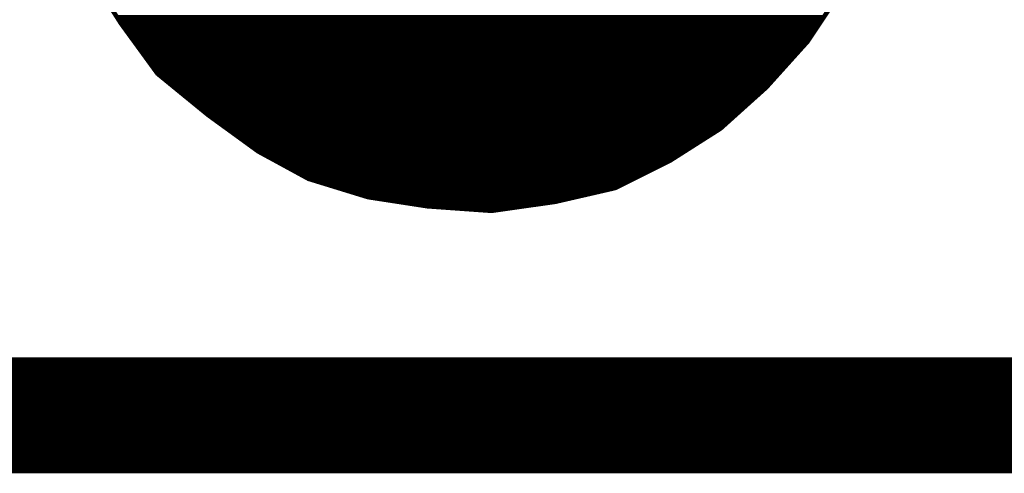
# Model space of a CAD drawing. Extents: x -35 to 35, y -57 to 81.
# Tile 3 of 153: x -20.465 to -18.314, y -11.557 to -10.565. Entities that reach past the tile are written whole.
import ezdxf

# ---------------------------------------------------------------- set-up
doc = ezdxf.new("R2010")
doc.units = 0
doc.layers.add('20', color=253, linetype='CONTINUOUS')
doc.layers.add('21', color=7, linetype='CONTINUOUS')

msp = doc.modelspace()

# ---------------------------------------------------------------- linework, layer by layer
at = {"layer": '20', "const_width": 0.254}
msp.add_lwpolyline([(-10.16, -11.43), (-25.4, -11.43)], dxfattribs=at)
at = {"layer": '21', "const_width": 0.01}
for points in [[(-20.314, -10.463), (-20.244, -10.573)], [(-18.744, -10.613), (-18.664, -10.493)], [(-20.2523, -10.56), (-18.7087, -10.56)], [(-20.2459, -10.57), (-18.7153, -10.57)], [(-20.244, -10.573), (-20.164, -10.683)], [(-20.2389, -10.58), (-18.722, -10.58)], [(-20.2316, -10.59), (-18.7287, -10.59)], [(-20.2244, -10.6), (-18.7353, -10.6)], [(-20.2171, -10.61), (-18.742, -10.61)], [(-20.2098, -10.62), (-18.7503, -10.62)], [(-20.2025, -10.63), (-18.7593, -10.63)], [(-18.834, -10.713), (-18.744, -10.613)], [(-20.1953, -10.64), (-18.7683, -10.64)], [(-20.188, -10.65), (-18.7773, -10.65)], [(-20.1807, -10.66), (-18.7863, -10.66)], [(-20.1735, -10.67), (-18.7953, -10.67)], [(-20.1662, -10.68), (-18.8043, -10.68)], [(-20.164, -10.683), (-20.054, -10.773)], [(-20.1554, -10.69), (-18.8133, -10.69)], [(-20.1432, -10.7), (-18.8223, -10.7)], [(-20.131, -10.71), (-18.8313, -10.71)], [(-18.934, -10.803), (-18.834, -10.713)], [(-20.1188, -10.72), (-18.8418, -10.72)], [(-20.1066, -10.73), (-18.8529, -10.73)], [(-20.0943, -10.74), (-18.864, -10.74)], [(-20.0821, -10.75), (-18.8751, -10.75)], [(-20.0699, -10.76), (-18.8862, -10.76)], [(-20.0577, -10.77), (-18.8973, -10.77)], [(-20.054, -10.773), (-19.944, -10.853)], [(-20.0444, -10.78), (-18.9084, -10.78)], [(-20.0306, -10.79), (-18.9196, -10.79)], [(-20.0169, -10.8), (-18.9307, -10.8)], [(-19.044, -10.873), (-18.934, -10.803)], [(-20.0031, -10.81), (-18.945, -10.81)], [(-19.9894, -10.82), (-18.9607, -10.82)], [(-19.9756, -10.83), (-18.9764, -10.83)], [(-19.9619, -10.84), (-18.9921, -10.84)], [(-19.9481, -10.85), (-19.0079, -10.85)], [(-19.944, -10.853), (-19.834, -10.913)], [(-19.9312, -10.86), (-19.0236, -10.86)], [(-19.9128, -10.87), (-19.0393, -10.87)], [(-19.8945, -10.88), (-19.058, -10.88)], [(-19.164, -10.933), (-19.044, -10.873)], [(-19.8762, -10.89), (-19.078, -10.89)], [(-19.8578, -10.9), (-19.098, -10.9)], [(-19.8395, -10.91), (-19.118, -10.91)], [(-19.834, -10.913), (-19.704, -10.953)], [(-19.8113, -10.92), (-19.138, -10.92)], [(-19.7788, -10.93), (-19.158, -10.93)], [(-19.7462, -10.94), (-19.1943, -10.94)], [(-19.7138, -10.95), (-19.2377, -10.95)], [(-19.704, -10.953), (-19.574, -10.973)], [(-19.294, -10.963), (-19.164, -10.933)], [(-19.6585, -10.96), (-19.281, -10.96)], [(-19.5935, -10.97), (-19.343, -10.97)], [(-19.574, -10.973), (-19.434, -10.983)], [(-19.434, -10.983), (-19.294, -10.963)], [(-19.476, -10.98), (-19.413, -10.98)]]:
    msp.add_lwpolyline(points, dxfattribs=at)
at = {"layer": '21', "const_width": 0.005}
for points in [[(-20.2459, -10.5675, 1), (-20.2459, -10.5725)], [(-20.242, -10.5715, 1), (-20.246, -10.5745)], [(-20.2461, -10.5743, 1), (-20.2419, -10.5717)], [(-20.2389, -10.5775, 1), (-20.2389, -10.5825)], [(-18.722, -10.5825, 1), (-18.722, -10.5775)], [(-18.7153, -10.5725, 1), (-18.7153, -10.5675)], [(-20.2316, -10.5875, 1), (-20.2316, -10.5925)], [(-20.2244, -10.5975, 1), (-20.2244, -10.6025)], [(-18.7353, -10.6025, 1), (-18.7353, -10.5975)], [(-18.7287, -10.5925, 1), (-18.7287, -10.5875)], [(-20.2171, -10.6075, 1), (-20.2171, -10.6125)], [(-20.2098, -10.6175, 1), (-20.2098, -10.6225)], [(-20.2025, -10.6275, 1), (-20.2025, -10.6325)], [(-18.7593, -10.6325, 1), (-18.7593, -10.6275)], [(-18.7503, -10.6225, 1), (-18.7503, -10.6175)], [(-18.7461, -10.6116, 1), (-18.7419, -10.6144)], [(-18.7421, -10.6147, 1), (-18.7459, -10.6113)], [(-18.742, -10.6125, 1), (-18.742, -10.6075)], [(-20.1953, -10.6375, 1), (-20.1953, -10.6425)], [(-20.188, -10.6475, 1), (-20.188, -10.6525)], [(-18.7773, -10.6525, 1), (-18.7773, -10.6475)], [(-18.7683, -10.6425, 1), (-18.7683, -10.6375)], [(-20.1807, -10.6575, 1), (-20.1807, -10.6625)], [(-20.1735, -10.6675, 1), (-20.1735, -10.6725)], [(-18.7953, -10.6725, 1), (-18.7953, -10.6675)], [(-18.7863, -10.6625, 1), (-18.7863, -10.6575)], [(-20.1662, -10.6775, 1), (-20.1662, -10.6825)], [(-20.1624, -10.6811, 1), (-20.1656, -10.6849)], [(-20.166, -10.6845, 1), (-20.162, -10.6815)], [(-20.1554, -10.6875, 1), (-20.1554, -10.6925)], [(-18.8133, -10.6925, 1), (-18.8133, -10.6875)], [(-18.8043, -10.6825, 1), (-18.8043, -10.6775)], [(-20.1432, -10.6975, 1), (-20.1432, -10.7025)], [(-20.131, -10.7075, 1), (-20.131, -10.7125)], [(-18.8359, -10.7113, 1), (-18.8321, -10.7147)], [(-18.8323, -10.7149, 1), (-18.8357, -10.7111)], [(-18.8313, -10.7125, 1), (-18.8313, -10.7075)], [(-18.8223, -10.7025, 1), (-18.8223, -10.6975)], [(-20.1188, -10.7175, 1), (-20.1188, -10.7225)], [(-20.1066, -10.7275, 1), (-20.1066, -10.7325)], [(-18.8529, -10.7325, 1), (-18.8529, -10.7275)], [(-18.8418, -10.7225, 1), (-18.8418, -10.7175)], [(-20.0943, -10.7375, 1), (-20.0943, -10.7425)], [(-20.0821, -10.7475, 1), (-20.0821, -10.7525)], [(-20.0699, -10.7575, 1), (-20.0699, -10.7625)], [(-18.8862, -10.7625, 1), (-18.8862, -10.7575)], [(-18.8751, -10.7525, 1), (-18.8751, -10.7475)], [(-18.864, -10.7425, 1), (-18.864, -10.7375)], [(-20.0577, -10.7675, 1), (-20.0577, -10.7725)], [(-20.0525, -10.771, 1), (-20.0555, -10.775)], [(-20.0556, -10.7749, 1), (-20.0524, -10.7711)], [(-20.0444, -10.7775, 1), (-20.0444, -10.7825)], [(-18.9084, -10.7825, 1), (-18.9084, -10.7775)], [(-18.8973, -10.7725, 1), (-18.8973, -10.7675)], [(-20.0306, -10.7875, 1), (-20.0306, -10.7925)], [(-20.0169, -10.7975, 1), (-20.0169, -10.8025)], [(-18.9327, -10.8051, 1), (-18.9353, -10.8009)], [(-18.9307, -10.8025, 1), (-18.9307, -10.7975)], [(-18.9196, -10.7925, 1), (-18.9196, -10.7875)], [(-20.0031, -10.8075, 1), (-20.0031, -10.8125)], [(-19.9894, -10.8175, 1), (-19.9894, -10.8225)], [(-18.9607, -10.8225, 1), (-18.9607, -10.8175)], [(-18.945, -10.8125, 1), (-18.945, -10.8075)], [(-18.9357, -10.8011, 1), (-18.9323, -10.8049)], [(-19.9756, -10.8275, 1), (-19.9756, -10.8325)], [(-19.9619, -10.8375, 1), (-19.9619, -10.8425)], [(-18.9921, -10.8425, 1), (-18.9921, -10.8375)], [(-18.9764, -10.8325, 1), (-18.9764, -10.8275)], [(-19.9481, -10.8475, 1), (-19.9481, -10.8525)], [(-19.9428, -10.8508, 1), (-19.9452, -10.8552)], [(-19.9455, -10.855, 1), (-19.9425, -10.851)], [(-19.9312, -10.8575, 1), (-19.9312, -10.8625)], [(-19.0236, -10.8625, 1), (-19.0236, -10.8575)], [(-19.0079, -10.8525, 1), (-19.0079, -10.8475)], [(-19.9128, -10.8675, 1), (-19.9128, -10.8725)], [(-19.8945, -10.8775, 1), (-19.8945, -10.8825)], [(-19.058, -10.8825, 1), (-19.058, -10.8775)], [(-19.0453, -10.8709, 1), (-19.0427, -10.8751)], [(-19.0429, -10.8752, 1), (-19.0451, -10.8708)], [(-19.0393, -10.8725, 1), (-19.0393, -10.8675)], [(-19.8762, -10.8875, 1), (-19.8762, -10.8925)], [(-19.8578, -10.8975, 1), (-19.8578, -10.9025)], [(-19.8395, -10.9075, 1), (-19.8395, -10.9125)], [(-19.118, -10.9125, 1), (-19.118, -10.9075)], [(-19.098, -10.9025, 1), (-19.098, -10.8975)], [(-19.078, -10.8925, 1), (-19.078, -10.8875)], [(-19.8333, -10.9106, 1), (-19.8347, -10.9154)], [(-19.8352, -10.9152, 1), (-19.8328, -10.9108)], [(-19.8113, -10.9175, 1), (-19.8113, -10.9225)], [(-19.7788, -10.9275, 1), (-19.7788, -10.9325)], [(-19.158, -10.9325, 1), (-19.158, -10.9275)], [(-19.138, -10.9225, 1), (-19.138, -10.9175)], [(-19.7462, -10.9375, 1), (-19.7462, -10.9425)], [(-19.7138, -10.9475, 1), (-19.7138, -10.9525)], [(-19.7036, -10.9505, 1), (-19.7044, -10.9555)], [(-19.7047, -10.9554, 1), (-19.7033, -10.9506)], [(-19.2377, -10.9525, 1), (-19.2377, -10.9475)], [(-19.1943, -10.9425, 1), (-19.1943, -10.9375)], [(-19.1651, -10.9308, 1), (-19.1629, -10.9352)], [(-19.1634, -10.9354, 1), (-19.1646, -10.9306)], [(-19.6585, -10.9575, 1), (-19.6585, -10.9625)], [(-19.5935, -10.9675, 1), (-19.5935, -10.9725)], [(-19.5738, -10.9705, 1), (-19.5742, -10.9755)], [(-19.5744, -10.9755, 1), (-19.5736, -10.9705)], [(-19.343, -10.9725, 1), (-19.343, -10.9675)], [(-19.2946, -10.9606, 1), (-19.2934, -10.9654)], [(-19.2936, -10.9655, 1), (-19.2944, -10.9605)], [(-19.281, -10.9625, 1), (-19.281, -10.9575)], [(-19.476, -10.9775, 1), (-19.476, -10.9825)], [(-19.4344, -10.9805, 1), (-19.4336, -10.9855)], [(-19.4342, -10.9855, 1), (-19.4338, -10.9805)], [(-19.413, -10.9825, 1), (-19.413, -10.9775)]]:
    msp.add_lwpolyline(points, format="xyb", dxfattribs=at)

doc.saveas('drawing.dxf')
